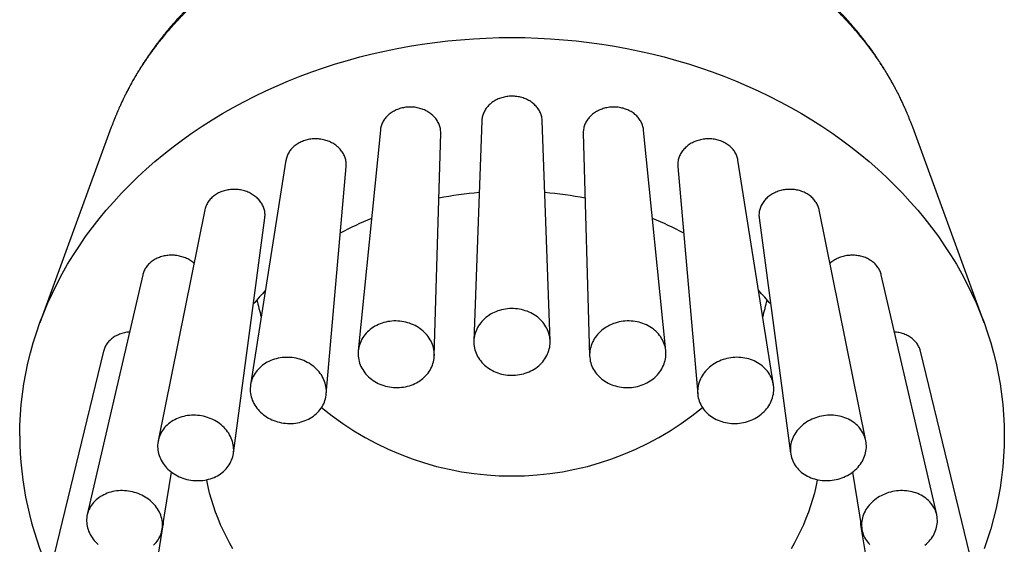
# Model space of a CAD drawing. Header units: millimetres. Extents: x 8 to 961, y 12 to 886.
# Tile 26 of 59: x 512 to 555, y 324 to 347. Entities that reach past the tile are written whole.
import ezdxf

# ---------------------------------------------------------------- set-up
doc = ezdxf.new("R2010")
doc.units = ezdxf.units.MM

msp = doc.modelspace()

# ---------------------------------------------------------------- linework, layer by layer
at = {"color": 7, "linetype": 'Continuous', "lineweight": 30}
for p, q in [((532.056, 342.33), (531.709, 332.717)), ((535.041, 332.717), (534.695, 342.33)), ((515.877, 342.046), (512.756, 333.503)), ((527.628, 341.928), (526.659, 332.285)), ((540.091, 332.285), (539.122, 341.928)), ((553.994, 333.503), (550.874, 342.046)), ((529.983, 332.07), (530.264, 341.787)), ((536.487, 341.787), (536.767, 332.07)), ((523.505, 340.605), (521.958, 330.799)), ((544.793, 330.799), (543.245, 340.605)), ((525.265, 330.394), (526.132, 340.34)), ((540.619, 340.34), (541.486, 330.394)), ((519.966, 338.448), (517.923, 328.357)), ((548.827, 328.357), (546.784, 338.448)), ((521.209, 327.806), (522.582, 338.089)), ((544.169, 338.089), (545.541, 327.806)), ((517.25, 335.607), (514.827, 325.128)), ((551.923, 325.128), (549.501, 335.607)), ((515.541, 332.275), (512.88, 321.333)), ((553.871, 321.333), (551.21, 332.275)), ((518.096, 324.482), (518.508, 326.984)), ((548.243, 326.984), (548.654, 324.482)), ((516.144, 312.486), (518.148, 324.685)), ((548.602, 324.685), (550.606, 312.486))]:
    msp.add_line(p, q, dxfattribs=at)
at = {"color": 7, "linetype": 'Continuous', "lineweight": 30, "flags": 128}
for points in [[(511.875, 328.574), (511.883, 329.03), (511.905, 329.485), (511.941, 329.939), (511.993, 330.392), (512.059, 330.845), (512.14, 331.295), (512.235, 331.744), (512.345, 332.191), (512.469, 332.635), (512.608, 333.076), (512.761, 333.514), (512.927, 333.949), (513.108, 334.38), (513.303, 334.808), (513.512, 335.231), (513.734, 335.649), (513.97, 336.062), (514.219, 336.471), (514.481, 336.874), (514.756, 337.271), (515.043, 337.662), (515.344, 338.048), (515.656, 338.426), (515.981, 338.798), (516.318, 339.163), (516.667, 339.521), (517.026, 339.871), (517.398, 340.213), (517.78, 340.547), (518.172, 340.874), (518.576, 341.191), (518.989, 341.5), (519.412, 341.801), (519.845, 342.092), (520.287, 342.374), (520.738, 342.646), (521.197, 342.909), (521.665, 343.162), (522.141, 343.405), (522.625, 343.638), (523.116, 343.86), (523.614, 344.072), (524.119, 344.274), (524.63, 344.464), (525.147, 344.644), (525.67, 344.813), (526.198, 344.97), (526.731, 345.117), (527.269, 345.252), (527.811, 345.375), (528.356, 345.488), (528.905, 345.588), (529.457, 345.677), (530.012, 345.754), (530.569, 345.819), (531.128, 345.873), (531.688, 345.914), (532.25, 345.944), (532.812, 345.962), (533.375, 345.968), (533.938, 345.962), (534.5, 345.944), (535.062, 345.914), (535.623, 345.873), (536.181, 345.819), (536.739, 345.754), (537.293, 345.677), (537.845, 345.588), (538.394, 345.488), (538.94, 345.375), (539.482, 345.252), (540.019, 345.117), (540.552, 344.97), (541.08, 344.813), (541.603, 344.644), (542.12, 344.464), (542.631, 344.274), (543.136, 344.072), (543.634, 343.86), (544.125, 343.638), (544.609, 343.405), (545.085, 343.162), (545.553, 342.909), (546.013, 342.646), (546.464, 342.374), (546.906, 342.092), (547.338, 341.801), (547.761, 341.5), (548.175, 341.191), (548.578, 340.874), (548.971, 340.547), (549.353, 340.213), (549.724, 339.871), (550.084, 339.521), (550.432, 339.163), (550.769, 338.798), (551.094, 338.426), (551.407, 338.048), (551.707, 337.662), (551.995, 337.271), (552.27, 336.874), (552.532, 336.471), (552.781, 336.062), (553.016, 335.649), (553.239, 335.231), (553.447, 334.808), (553.642, 334.38), (553.823, 333.949), (553.99, 333.514), (554.143, 333.076), (554.281, 332.635), (554.405, 332.191), (554.515, 331.744), (554.61, 331.295), (554.691, 330.845), (554.757, 330.392), (554.809, 329.939), (554.846, 329.485), (554.868, 329.03), (554.875, 328.574), (554.868, 328.119), (554.846, 327.664), (554.809, 327.21), (554.757, 326.756), (554.691, 326.304), (554.61, 325.853), (554.515, 325.404), (554.405, 324.958), (554.281, 324.514), (554.143, 324.072), (553.99, 323.634)], [(535.042, 332.671), (535.039, 332.748), (535.032, 332.825), (535.021, 332.901), (535.005, 332.977), (534.984, 333.052), (534.959, 333.125), (534.929, 333.198), (534.895, 333.269), (534.857, 333.338), (534.815, 333.406), (534.768, 333.471), (534.718, 333.534), (534.664, 333.595), (534.607, 333.653), (534.546, 333.709), (534.482, 333.761), (534.414, 333.811), (534.344, 333.857), (534.271, 333.9), (534.196, 333.94), (534.118, 333.976), (534.038, 334.009), (533.957, 334.037), (533.873, 334.062), (533.789, 334.083), (533.703, 334.1), (533.616, 334.114), (533.529, 334.123), (533.441, 334.128), (533.353, 334.129), (533.265, 334.126), (533.178, 334.119), (533.091, 334.108), (533.004, 334.092), (532.919, 334.073), (532.835, 334.05), (532.753, 334.023), (532.672, 333.993), (532.593, 333.959), (532.517, 333.921), (532.442, 333.879), (532.371, 333.835), (532.302, 333.787), (532.236, 333.735), (532.174, 333.681), (532.114, 333.625), (532.059, 333.565), (532.007, 333.503), (531.958, 333.439), (531.914, 333.372), (531.874, 333.304), (531.838, 333.234), (531.806, 333.162), (531.778, 333.089), (531.755, 333.014), (531.737, 332.939), (531.723, 332.863), (531.714, 332.787), (531.709, 332.71), (531.709, 332.633), (531.714, 332.556), (531.723, 332.48), (531.737, 332.404), (531.755, 332.328), (531.778, 332.254), (531.806, 332.181), (531.838, 332.109), (531.874, 332.039), (531.914, 331.971), (531.958, 331.904), (532.007, 331.84), (532.059, 331.778), (532.114, 331.718), (532.174, 331.661), (532.236, 331.607), (532.302, 331.556), (532.371, 331.508), (532.442, 331.463), (532.517, 331.422), (532.593, 331.384), (532.672, 331.35), (532.753, 331.319), (532.835, 331.292), (532.919, 331.269), (533.004, 331.25), (533.091, 331.235), (533.178, 331.224), (533.265, 331.217), (533.353, 331.214), (533.441, 331.215), (533.529, 331.22), (533.616, 331.229), (533.703, 331.242), (533.789, 331.259), (533.873, 331.28), (533.957, 331.305), (534.038, 331.334), (534.118, 331.367), (534.196, 331.403), (534.271, 331.442), (534.344, 331.485), (534.414, 331.532), (534.482, 331.581), (534.546, 331.634), (534.607, 331.689), (534.664, 331.748), (534.718, 331.808), (534.768, 331.872), (534.815, 331.937), (534.857, 332.004), (534.895, 332.074), (534.929, 332.145), (534.959, 332.217), (534.984, 332.291), (535.005, 332.366), (535.021, 332.441), (535.032, 332.518), (535.039, 332.594), (535.042, 332.671)], [(529.928, 332.482), (529.903, 332.556), (529.874, 332.629), (529.84, 332.7), (529.803, 332.77), (529.761, 332.838), (529.715, 332.904), (529.665, 332.968), (529.611, 333.03), (529.554, 333.089), (529.493, 333.146), (529.429, 333.199), (529.362, 333.25), (529.292, 333.298), (529.22, 333.342), (529.144, 333.383), (529.067, 333.42), (528.987, 333.454), (528.906, 333.484), (528.823, 333.511), (528.738, 333.534), (528.653, 333.552), (528.566, 333.567), (528.479, 333.578), (528.391, 333.585), (528.303, 333.587), (528.215, 333.586), (528.128, 333.58), (528.041, 333.571), (527.954, 333.557), (527.869, 333.54), (527.785, 333.519), (527.702, 333.493), (527.622, 333.464), (527.543, 333.432), (527.466, 333.395), (527.392, 333.355), (527.32, 333.312), (527.251, 333.266), (527.185, 333.216), (527.122, 333.163), (527.063, 333.108), (527.007, 333.049), (526.954, 332.988), (526.906, 332.925), (526.861, 332.86), (526.82, 332.792), (526.784, 332.723), (526.752, 332.652), (526.724, 332.579), (526.701, 332.506), (526.682, 332.431), (526.668, 332.355), (526.658, 332.279), (526.653, 332.203), (526.653, 332.126), (526.657, 332.049), (526.666, 331.973), (526.68, 331.897), (526.698, 331.821), (526.72, 331.747), (526.747, 331.673), (526.779, 331.601), (526.815, 331.53), (526.855, 331.461), (526.899, 331.394), (526.946, 331.329), (526.998, 331.266), (527.054, 331.206), (527.113, 331.148), (527.175, 331.093), (527.241, 331.041), (527.309, 330.991), (527.38, 330.945), (527.454, 330.903), (527.531, 330.863), (527.609, 330.828), (527.69, 330.796), (527.772, 330.767), (527.856, 330.743), (527.941, 330.722), (528.027, 330.705), (528.114, 330.693), (528.202, 330.684), (528.29, 330.679), (528.377, 330.679), (528.465, 330.682), (528.553, 330.689), (528.639, 330.701), (528.725, 330.716), (528.81, 330.736), (528.893, 330.759), (528.975, 330.786), (529.055, 330.817), (529.133, 330.852), (529.208, 330.89), (529.281, 330.931), (529.352, 330.976), (529.419, 331.024), (529.484, 331.076), (529.545, 331.13), (529.602, 331.187), (529.657, 331.246), (529.707, 331.308), (529.754, 331.373), (529.796, 331.439), (529.835, 331.508), (529.869, 331.578), (529.899, 331.65), (529.925, 331.723), (529.946, 331.797), (529.962, 331.872), (529.974, 331.948), (529.981, 332.024), (529.984, 332.101), (529.982, 332.178), (529.975, 332.255), (529.964, 332.331), (529.948, 332.407), (529.928, 332.482)], [(540.042, 331.784), (540.062, 331.859), (540.078, 331.935), (540.089, 332.011), (540.096, 332.088), (540.098, 332.164), (540.095, 332.241), (540.088, 332.317), (540.076, 332.393), (540.059, 332.468), (540.038, 332.543), (540.013, 332.616), (539.983, 332.688), (539.949, 332.758), (539.91, 332.826), (539.868, 332.893), (539.821, 332.957), (539.77, 333.019), (539.716, 333.079), (539.658, 333.136), (539.597, 333.19), (539.533, 333.241), (539.465, 333.289), (539.395, 333.334), (539.322, 333.376), (539.246, 333.414), (539.168, 333.449), (539.089, 333.479), (539.007, 333.507), (538.924, 333.53), (538.839, 333.549), (538.753, 333.565), (538.666, 333.576), (538.579, 333.584), (538.491, 333.587), (538.403, 333.586), (538.315, 333.582), (538.228, 333.573), (538.141, 333.56), (538.055, 333.543), (537.97, 333.523), (537.886, 333.498), (537.804, 333.47), (537.723, 333.438), (537.645, 333.402), (537.568, 333.363), (537.494, 333.32), (537.423, 333.274), (537.354, 333.225), (537.289, 333.173), (537.226, 333.118), (537.167, 333.06), (537.112, 332.999), (537.06, 332.937), (537.012, 332.871), (536.968, 332.804), (536.928, 332.735), (536.893, 332.665), (536.861, 332.592), (536.834, 332.519), (536.812, 332.444), (536.793, 332.369), (536.78, 332.293), (536.771, 332.216), (536.767, 332.14), (536.767, 332.063), (536.772, 331.986), (536.782, 331.91), (536.796, 331.835), (536.815, 331.76), (536.838, 331.686), (536.866, 331.614), (536.898, 331.543), (536.934, 331.473), (536.975, 331.406), (537.019, 331.34), (537.068, 331.277), (537.12, 331.216), (537.176, 331.158), (537.236, 331.102), (537.299, 331.05), (537.365, 331), (537.434, 330.953), (537.505, 330.91), (537.58, 330.87), (537.656, 330.834), (537.735, 330.801), (537.816, 330.772), (537.899, 330.747), (537.983, 330.725), (538.068, 330.708), (538.154, 330.695), (538.241, 330.685), (538.329, 330.68), (538.417, 330.678), (538.505, 330.681), (538.593, 330.688), (538.68, 330.698), (538.766, 330.713), (538.852, 330.732), (538.937, 330.755), (539.02, 330.781), (539.101, 330.811), (539.181, 330.845), (539.258, 330.883), (539.333, 330.924), (539.406, 330.968), (539.476, 331.016), (539.543, 331.066), (539.607, 331.12), (539.668, 331.176), (539.725, 331.236), (539.778, 331.297), (539.828, 331.361), (539.874, 331.427), (539.916, 331.496), (539.954, 331.565), (539.988, 331.637), (540.017, 331.71), (540.042, 331.784)], [(525.049, 331.228), (525.004, 331.294), (524.954, 331.359), (524.901, 331.421), (524.844, 331.481), (524.783, 331.538), (524.72, 331.592), (524.653, 331.644), (524.583, 331.693), (524.511, 331.738), (524.436, 331.78), (524.359, 331.819), (524.279, 331.854), (524.198, 331.885), (524.115, 331.913), (524.031, 331.937), (523.946, 331.957), (523.859, 331.973), (523.772, 331.986), (523.685, 331.994), (523.597, 331.998), (523.509, 331.998), (523.421, 331.995), (523.334, 331.987), (523.248, 331.975), (523.163, 331.959), (523.079, 331.94), (522.996, 331.916), (522.916, 331.889), (522.837, 331.858), (522.76, 331.823), (522.686, 331.785), (522.614, 331.743), (522.545, 331.698), (522.479, 331.65), (522.416, 331.599), (522.356, 331.545), (522.3, 331.488), (522.247, 331.428), (522.198, 331.366), (522.154, 331.302), (522.113, 331.236), (522.076, 331.168), (522.044, 331.098), (522.016, 331.026), (521.992, 330.953), (521.973, 330.88), (521.959, 330.805), (521.949, 330.729), (521.944, 330.653), (521.943, 330.577), (521.947, 330.501), (521.955, 330.425), (521.969, 330.349), (521.986, 330.274), (522.009, 330.199), (522.035, 330.126), (522.066, 330.054), (522.102, 329.983), (522.141, 329.913), (522.185, 329.846), (522.233, 329.78), (522.284, 329.717), (522.339, 329.656), (522.398, 329.598), (522.46, 329.542), (522.525, 329.489), (522.593, 329.439), (522.665, 329.392), (522.738, 329.348), (522.814, 329.308), (522.893, 329.271), (522.973, 329.237), (523.055, 329.208), (523.139, 329.182), (523.223, 329.16), (523.309, 329.142), (523.396, 329.127), (523.484, 329.117), (523.571, 329.111), (523.659, 329.108), (523.747, 329.11), (523.834, 329.116), (523.921, 329.126), (524.007, 329.14), (524.091, 329.157), (524.174, 329.179), (524.256, 329.204), (524.336, 329.234), (524.414, 329.267), (524.49, 329.303), (524.563, 329.343), (524.633, 329.386), (524.701, 329.433), (524.765, 329.483), (524.827, 329.535), (524.885, 329.591), (524.939, 329.649), (524.99, 329.71), (525.037, 329.773), (525.079, 329.838), (525.118, 329.905), (525.153, 329.975), (525.183, 330.045), (525.208, 330.117), (525.23, 330.191), (525.247, 330.265), (525.259, 330.34), (525.266, 330.416), (525.269, 330.492), (525.268, 330.568), (525.262, 330.644), (525.251, 330.72), (525.235, 330.796), (525.215, 330.871), (525.191, 330.945), (525.162, 331.018), (525.128, 331.089), (525.091, 331.159), (525.049, 331.228)], [(544.588, 329.88), (544.629, 329.948), (544.667, 330.018), (544.7, 330.09), (544.729, 330.162), (544.753, 330.236), (544.773, 330.311), (544.789, 330.387), (544.8, 330.463), (544.806, 330.539), (544.808, 330.615), (544.805, 330.691), (544.797, 330.767), (544.785, 330.842), (544.768, 330.917), (544.747, 330.99), (544.721, 331.062), (544.691, 331.133), (544.656, 331.202), (544.618, 331.269), (544.575, 331.334), (544.528, 331.397), (544.477, 331.458), (544.423, 331.516), (544.365, 331.572), (544.304, 331.625), (544.239, 331.674), (544.172, 331.721), (544.101, 331.764), (544.028, 331.804), (543.952, 331.841), (543.874, 331.874), (543.795, 331.903), (543.713, 331.928), (543.63, 331.95), (543.545, 331.968), (543.459, 331.981), (543.372, 331.991), (543.285, 331.997), (543.198, 331.999), (543.11, 331.997), (543.022, 331.99), (542.935, 331.98), (542.848, 331.966), (542.762, 331.948), (542.677, 331.926), (542.593, 331.9), (542.511, 331.87), (542.431, 331.837), (542.353, 331.8), (542.277, 331.759), (542.203, 331.716), (542.132, 331.669), (542.064, 331.619), (541.998, 331.566), (541.936, 331.51), (541.878, 331.451), (541.822, 331.39), (541.771, 331.327), (541.723, 331.261), (541.68, 331.194), (541.64, 331.125), (541.605, 331.054), (541.574, 330.981), (541.547, 330.908), (541.525, 330.834), (541.507, 330.758), (541.494, 330.683), (541.485, 330.606), (541.481, 330.53), (541.482, 330.454), (541.487, 330.378), (541.497, 330.302), (541.512, 330.228), (541.531, 330.154), (541.554, 330.081), (541.582, 330.01), (541.615, 329.94), (541.651, 329.872), (541.692, 329.805), (541.737, 329.741), (541.786, 329.679), (541.838, 329.62), (541.894, 329.563), (541.954, 329.509), (542.017, 329.457), (542.083, 329.409), (542.152, 329.364), (542.224, 329.323), (542.298, 329.284), (542.375, 329.25), (542.454, 329.219), (542.535, 329.191), (542.617, 329.168), (542.701, 329.148), (542.787, 329.132), (542.873, 329.12), (542.96, 329.113), (543.047, 329.109), (543.135, 329.109), (543.223, 329.113), (543.31, 329.122), (543.398, 329.134), (543.484, 329.15), (543.569, 329.17), (543.654, 329.194), (543.737, 329.222), (543.818, 329.254), (543.897, 329.289), (543.974, 329.327), (544.049, 329.369), (544.122, 329.415), (544.191, 329.463), (544.258, 329.515), (544.322, 329.569), (544.382, 329.627), (544.439, 329.686), (544.492, 329.749), (544.542, 329.813), (544.588, 329.88)], [(520.738, 328.995), (520.675, 329.05), (520.608, 329.102), (520.539, 329.151), (520.467, 329.197), (520.392, 329.24), (520.315, 329.28), (520.236, 329.316), (520.155, 329.348), (520.072, 329.377), (519.988, 329.402), (519.903, 329.423), (519.817, 329.441), (519.73, 329.454), (519.642, 329.464), (519.555, 329.47), (519.467, 329.472), (519.38, 329.469), (519.293, 329.463), (519.207, 329.453), (519.122, 329.439), (519.038, 329.421), (518.955, 329.399), (518.875, 329.373), (518.796, 329.344), (518.719, 329.311), (518.645, 329.274), (518.573, 329.234), (518.504, 329.191), (518.437, 329.144), (518.374, 329.095), (518.315, 329.042), (518.258, 328.987), (518.206, 328.929), (518.157, 328.868), (518.112, 328.806), (518.071, 328.741), (518.034, 328.674), (518.002, 328.606), (517.974, 328.535), (517.95, 328.464), (517.931, 328.391), (517.916, 328.318), (517.906, 328.243), (517.9, 328.168), (517.899, 328.093), (517.903, 328.017), (517.911, 327.942), (517.924, 327.867), (517.942, 327.792), (517.964, 327.718), (517.99, 327.645), (518.021, 327.573), (518.056, 327.502), (518.095, 327.433), (518.139, 327.366), (518.186, 327.3), (518.237, 327.237), (518.292, 327.176), (518.351, 327.117), (518.412, 327.06), (518.477, 327.007), (518.545, 326.956), (518.616, 326.909), (518.689, 326.864), (518.765, 326.823), (518.843, 326.785), (518.923, 326.751), (519.005, 326.72), (519.089, 326.693), (519.173, 326.67), (519.259, 326.651), (519.346, 326.635), (519.433, 326.624), (519.52, 326.616), (519.608, 326.612), (519.696, 326.612), (519.783, 326.617), (519.869, 326.625), (519.955, 326.637), (520.039, 326.653), (520.123, 326.673), (520.204, 326.697), (520.284, 326.725), (520.362, 326.756), (520.438, 326.791), (520.511, 326.829), (520.581, 326.871), (520.649, 326.915), (520.713, 326.964), (520.775, 327.015), (520.833, 327.069), (520.887, 327.125), (520.938, 327.184), (520.985, 327.246), (521.028, 327.31), (521.067, 327.376), (521.101, 327.443), (521.132, 327.513), (521.158, 327.584), (521.179, 327.656), (521.196, 327.729), (521.209, 327.803), (521.217, 327.878), (521.22, 327.953), (521.218, 328.028), (521.212, 328.104), (521.202, 328.179), (521.186, 328.254), (521.167, 328.328), (521.142, 328.402), (521.114, 328.474), (521.081, 328.546), (521.044, 328.616), (521.002, 328.684), (520.957, 328.75), (520.908, 328.815), (520.855, 328.877), (520.798, 328.937), (520.738, 328.995)], [(548.369, 327.088), (548.429, 327.146), (548.486, 327.206), (548.539, 327.268), (548.588, 327.333), (548.634, 327.399), (548.675, 327.468), (548.712, 327.538), (548.745, 327.609), (548.774, 327.681), (548.798, 327.755), (548.818, 327.829), (548.833, 327.904), (548.844, 327.98), (548.85, 328.055), (548.851, 328.13), (548.848, 328.206), (548.84, 328.28), (548.828, 328.354), (548.811, 328.428), (548.789, 328.5), (548.763, 328.571), (548.733, 328.64), (548.698, 328.708), (548.659, 328.774), (548.616, 328.837), (548.569, 328.899), (548.519, 328.958), (548.464, 329.015), (548.406, 329.069), (548.345, 329.12), (548.28, 329.168), (548.213, 329.213), (548.142, 329.254), (548.069, 329.293), (547.993, 329.328), (547.916, 329.359), (547.836, 329.386), (547.754, 329.41), (547.671, 329.43), (547.586, 329.446), (547.501, 329.458), (547.414, 329.467), (547.327, 329.471), (547.239, 329.471), (547.152, 329.467), (547.064, 329.46), (546.977, 329.448), (546.89, 329.433), (546.805, 329.413), (546.72, 329.39), (546.637, 329.363), (546.555, 329.332), (546.475, 329.298), (546.397, 329.26), (546.321, 329.219), (546.247, 329.175), (546.177, 329.127), (546.109, 329.076), (546.044, 329.023), (545.982, 328.967), (545.924, 328.908), (545.869, 328.846), (545.818, 328.783), (545.77, 328.717), (545.727, 328.65), (545.688, 328.581), (545.652, 328.51), (545.622, 328.438), (545.595, 328.365), (545.573, 328.291), (545.556, 328.217), (545.543, 328.141), (545.534, 328.066), (545.531, 327.991), (545.532, 327.915), (545.537, 327.84), (545.547, 327.766), (545.562, 327.692), (545.581, 327.619), (545.605, 327.548), (545.633, 327.478), (545.666, 327.409), (545.702, 327.342), (545.743, 327.278), (545.788, 327.215), (545.837, 327.154), (545.89, 327.097), (545.946, 327.041), (546.006, 326.989), (546.069, 326.939), (546.135, 326.893), (546.204, 326.849), (546.276, 326.809), (546.35, 326.773), (546.427, 326.74), (546.506, 326.71), (546.587, 326.685), (546.669, 326.663), (546.753, 326.645), (546.838, 326.631), (546.924, 326.62), (547.011, 326.614), (547.098, 326.612), (547.186, 326.613), (547.274, 326.619), (547.361, 326.629), (547.448, 326.642), (547.534, 326.66), (547.62, 326.681), (547.704, 326.706), (547.786, 326.735), (547.867, 326.768), (547.946, 326.804), (548.023, 326.843), (548.098, 326.886), (548.17, 326.932), (548.239, 326.981), (548.306, 327.033), (548.369, 327.088)], [(521.19, 323.634), (521.042, 323.894), (520.903, 324.157), (520.772, 324.422), (520.65, 324.69), (520.536, 324.961), (520.431, 325.234), (520.335, 325.509), (520.248, 325.786), (520.17, 326.065), (520.101, 326.346), (520.041, 326.628), (520.037, 326.653)], [(546.714, 326.653), (546.709, 326.628), (546.649, 326.346), (546.58, 326.065), (546.502, 325.786), (546.415, 325.509), (546.319, 325.234), (546.214, 324.961), (546.101, 324.69), (545.979, 324.422), (545.848, 324.157), (545.708, 323.894), (545.56, 323.634)], [(517.288, 325.936), (517.211, 325.976), (517.132, 326.012), (517.051, 326.045), (516.969, 326.075), (516.885, 326.101), (516.8, 326.123), (516.714, 326.142), (516.627, 326.156), (516.54, 326.167), (516.453, 326.174), (516.365, 326.177), (516.278, 326.176), (516.191, 326.171), (516.105, 326.162), (516.02, 326.149), (515.936, 326.133), (515.854, 326.112), (515.773, 326.088), (515.695, 326.061), (515.618, 326.029), (515.544, 325.994), (515.472, 325.956), (515.403, 325.914), (515.337, 325.869), (515.274, 325.822), (515.214, 325.771), (515.158, 325.717), (515.105, 325.661), (515.056, 325.602), (515.011, 325.541), (514.97, 325.478), (514.933, 325.412), (514.901, 325.345), (514.872, 325.277), (514.849, 325.207), (514.829, 325.136), (514.814, 325.063), (514.804, 324.99), (514.798, 324.916), (514.797, 324.842), (514.801, 324.768), (514.809, 324.694), (514.822, 324.619), (514.839, 324.546), (514.861, 324.473), (514.887, 324.4), (514.918, 324.329), (514.953, 324.259), (514.992, 324.19), (515.035, 324.123), (515.082, 324.058), (515.133, 323.995), (515.188, 323.934), (515.246, 323.875), (515.307, 323.819)], [(551.411, 323.792), (551.474, 323.847), (551.534, 323.904), (551.59, 323.964), (551.643, 324.026), (551.692, 324.09), (551.737, 324.157), (551.779, 324.224), (551.816, 324.294), (551.848, 324.364), (551.877, 324.436), (551.901, 324.509), (551.92, 324.582), (551.935, 324.656), (551.946, 324.731), (551.952, 324.805), (551.953, 324.879), (551.95, 324.953), (551.942, 325.027), (551.929, 325.099), (551.912, 325.171), (551.89, 325.242), (551.864, 325.311), (551.834, 325.379), (551.799, 325.445), (551.76, 325.51), (551.717, 325.572), (551.67, 325.632), (551.62, 325.689), (551.565, 325.744), (551.507, 325.796), (551.446, 325.846), (551.381, 325.892), (551.313, 325.936), (551.243, 325.975), (551.17, 326.012), (551.094, 326.045), (551.017, 326.075), (550.937, 326.101), (550.855, 326.123), (550.772, 326.142), (550.688, 326.156), (550.602, 326.167), (550.516, 326.174), (550.429, 326.177), (550.342, 326.176), (550.254, 326.171), (550.167, 326.162), (550.08, 326.149), (549.993, 326.133), (549.908, 326.112), (549.823, 326.088), (549.74, 326.061), (549.658, 326.029), (549.579, 325.994), (549.501, 325.956), (549.425, 325.914), (549.352, 325.87), (549.281, 325.822), (549.214, 325.771), (549.149, 325.717), (549.087, 325.661), (549.029, 325.602), (548.975, 325.541), (548.924, 325.478), (548.876, 325.413), (548.833, 325.346), (548.794, 325.277), (548.759, 325.207), (548.729, 325.136), (548.702, 325.063), (548.681, 324.99), (548.663, 324.917), (548.651, 324.842), (548.642, 324.768), (548.639, 324.694), (548.64, 324.62), (548.646, 324.546), (548.656, 324.473), (548.671, 324.4), (548.69, 324.329), (548.714, 324.259), (548.742, 324.19), (548.775, 324.123), (548.812, 324.058), (548.852, 323.995), (548.897, 323.934), (548.946, 323.875), (548.999, 323.819)], [(517.724, 323.792), (517.778, 323.847), (517.829, 323.904), (517.876, 323.964), (517.919, 324.026), (517.958, 324.091), (517.993, 324.157), (518.023, 324.225), (518.049, 324.294), (518.071, 324.365), (518.088, 324.436), (518.1, 324.509), (518.108, 324.583), (518.112, 324.657), (518.11, 324.731), (518.105, 324.805), (518.094, 324.879), (518.079, 324.953), (518.059, 325.027), (518.035, 325.1), (518.007, 325.171), (517.974, 325.242), (517.937, 325.311), (517.896, 325.379), (517.851, 325.445), (517.802, 325.51), (517.749, 325.572), (517.693, 325.632), (517.633, 325.689), (517.57, 325.744), (517.503, 325.797), (517.434, 325.846), (517.362, 325.892), (517.288, 325.936)]]:
    msp.add_lwpolyline(points, dxfattribs=at)
at = {"color": 7, "linetype": 'Continuous', "lineweight": 30}
for centre, radius, start, end in [((533.351, 322.843), 16.414, 94.9203, 101.1312), ((533.4, 322.843), 16.414, 78.8688, 85.0797), ((532.771, 324.644), 14.516, 112.3991, 118.3561), ((533.988, 324.663), 14.495, 61.6396, 67.6053), ((530.83, 327.234), 11.258, 136.9053, 141.0234), ((535.92, 327.234), 11.258, 38.9766, 43.0947), ((529.719, 336.018), 7.632, 191.4079, 197.1526), ((537.032, 336.018), 7.632, 342.8474, 348.5921), ((533.375, 339.877), 13.06, 230.4504, 309.5496), ((526.363, 328.616), 14.488, 180.164, 204.562)]:
    msp.add_arc(centre, radius, start, end, dxfattribs=at)
for points, knots in [([(550.874, 342.046), (550.855, 342.096), (550.82, 342.192), (550.766, 342.33), (550.722, 342.441), (550.687, 342.527), (550.661, 342.59), (550.638, 342.646), (550.618, 342.694), (550.601, 342.734), (550.587, 342.765), (550.575, 342.793), (550.563, 342.822), (550.548, 342.856), (550.53, 342.896), (550.507, 342.949), (550.477, 343.015), (550.441, 343.094), (550.402, 343.178), (550.359, 343.267), (550.321, 343.347), (550.289, 343.411), (550.267, 343.456), (550.249, 343.49), (550.234, 343.521), (550.219, 343.551), (550.199, 343.591), (550.173, 343.641), (550.141, 343.701), (550.107, 343.766), (550.072, 343.833), (550.035, 343.9), (549.997, 343.971), (549.955, 344.046), (549.911, 344.124), (549.867, 344.201), (549.825, 344.273), (549.786, 344.339), (549.751, 344.398), (549.718, 344.453), (549.686, 344.506), (549.652, 344.561), (549.615, 344.621), (549.579, 344.679), (549.544, 344.733), (549.512, 344.785), (549.477, 344.839), (549.44, 344.896), (549.401, 344.955), (549.363, 345.012), (549.326, 345.066), (549.295, 345.113), (549.268, 345.152), (549.247, 345.183), (549.227, 345.212), (549.203, 345.247), (549.173, 345.289), (549.137, 345.34), (549.097, 345.396), (549.054, 345.456), (548.967, 345.576), (548.877, 345.696), (548.787, 345.815), (548.744, 345.87), (548.705, 345.92), (548.672, 345.962), (548.647, 345.993), (548.628, 346.018), (548.609, 346.042), (548.584, 346.072), (548.553, 346.111), (548.516, 346.157), (548.453, 346.234), (548.369, 346.334), (548.269, 346.452), (548.178, 346.557), (548.099, 346.647), (548.03, 346.724), (547.97, 346.789), (547.917, 346.848), (547.869, 346.899), (547.83, 346.941), (547.798, 346.975), (547.769, 347.006), (547.737, 347.04), (547.696, 347.083), (547.635, 347.147), (547.552, 347.232), (547.447, 347.338), (547.333, 347.45), (547.215, 347.565), (547.111, 347.663), (547.025, 347.744), (546.956, 347.807), (546.888, 347.87), (546.821, 347.93), (546.763, 347.982), (546.715, 348.024), (546.678, 348.057), (546.645, 348.086), (546.616, 348.111), (546.584, 348.139), (546.542, 348.175), (546.49, 348.22), (546.428, 348.272), (546.36, 348.329), (546.288, 348.389), (546.214, 348.45), (546.135, 348.514), (546.052, 348.581), (545.963, 348.651), (545.871, 348.722), (545.778, 348.794), (545.686, 348.864), (545.599, 348.929), (545.522, 348.986), (545.456, 349.034), (545.403, 349.072), (545.36, 349.103), (545.324, 349.129), (545.292, 349.151), (545.261, 349.174), (545.227, 349.197), (545.18, 349.23), (545.116, 349.275), (545.029, 349.335), (544.93, 349.402), (544.816, 349.478), (544.689, 349.562), (544.548, 349.653), (544.328, 349.792), (544.033, 349.971), (543.667, 350.182), (543.302, 350.382), (542.938, 350.571), (542.602, 350.737), (542.295, 350.881), (542.019, 351.006), (541.75, 351.122), (541.489, 351.231), (541.286, 351.312), (541.137, 351.37), (541.04, 351.407), (540.945, 351.443), (540.852, 351.478), (540.765, 351.51), (540.686, 351.539), (540.616, 351.563), (540.557, 351.584), (540.508, 351.602), (540.466, 351.616), (540.426, 351.63), (540.368, 351.65), (540.287, 351.677), (540.178, 351.714), (540.054, 351.754), (539.916, 351.799), (539.749, 351.85), (539.554, 351.909), (539.329, 351.975), (539.09, 352.041), (538.837, 352.108), (538.57, 352.175), (538.295, 352.24), (538.012, 352.303), (537.722, 352.364), (537.418, 352.423), (537.102, 352.48), (536.773, 352.533), (536.431, 352.584), (536.076, 352.631), (535.711, 352.672), (535.339, 352.709), (534.928, 352.742), (534.48, 352.769), (533.996, 352.788), (533.501, 352.796), (532.995, 352.793), (532.48, 352.779), (531.969, 352.752), (531.462, 352.714), (530.961, 352.665), (530.465, 352.605), (529.974, 352.534), (529.556, 352.464), (529.208, 352.399), (528.929, 352.343), (528.652, 352.284), (528.377, 352.222), (528.106, 352.157), (527.862, 352.094), (527.649, 352.038), (527.468, 351.988), (527.302, 351.94), (527.149, 351.895), (527.01, 351.853), (526.881, 351.813), (526.763, 351.776), (526.657, 351.741), (526.567, 351.712), (526.492, 351.687), (526.435, 351.668), (526.396, 351.654), (526.37, 351.646), (526.352, 351.639), (526.335, 351.634), (526.312, 351.626), (526.277, 351.614), (526.217, 351.593), (526.131, 351.562), (526.02, 351.522), (525.897, 351.478), (525.764, 351.428), (525.62, 351.373), (525.466, 351.313), (525.303, 351.247), (525.132, 351.177), (524.913, 351.085), (524.654, 350.971), (524.359, 350.836), (524.076, 350.701), (523.805, 350.567), (523.548, 350.434), (523.301, 350.301), (523.059, 350.167), (522.816, 350.028), (522.568, 349.881), (522.316, 349.725), (522.113, 349.596), (521.96, 349.496), (521.862, 349.43), (521.77, 349.368), (521.69, 349.313), (521.621, 349.266), (521.565, 349.227), (521.52, 349.195), (521.489, 349.173), (521.467, 349.158), (521.448, 349.144), (521.422, 349.126), (521.387, 349.101), (521.342, 349.068), (521.287, 349.028), (521.223, 348.981), (521.155, 348.931), (521.088, 348.881), (521.022, 348.831), (520.929, 348.761), (520.812, 348.67), (520.678, 348.564), (520.553, 348.463), (520.434, 348.366), (520.317, 348.268), (520.223, 348.188), (520.156, 348.13), (520.117, 348.096), (520.088, 348.071), (520.065, 348.05), (520.042, 348.031), (520.013, 348.005), (519.976, 347.972), (519.928, 347.929), (519.873, 347.879), (519.791, 347.804), (519.685, 347.706), (519.558, 347.586), (519.43, 347.463), (519.326, 347.36), (519.246, 347.28), (519.19, 347.223), (519.139, 347.171), (519.095, 347.125), (519.062, 347.091), (519.038, 347.066), (519.021, 347.048), (519.004, 347.031), (518.985, 347.011), (518.957, 346.981), (518.918, 346.939), (518.866, 346.884), (518.807, 346.82), (518.745, 346.75), (518.681, 346.68), (518.617, 346.607), (518.552, 346.533), (518.485, 346.456), (518.422, 346.382), (518.361, 346.31), (518.305, 346.242), (518.255, 346.182), (518.213, 346.13), (518.177, 346.086), (518.143, 346.043), (518.105, 345.996), (518.047, 345.922), (517.971, 345.825), (517.879, 345.704), (517.788, 345.582), (517.698, 345.459), (517.621, 345.352), (517.559, 345.264), (517.514, 345.198), (517.475, 345.142), (517.441, 345.091), (517.405, 345.038), (517.364, 344.977), (517.318, 344.908), (517.265, 344.826), (517.205, 344.732), (517.139, 344.628), (517.084, 344.539), (517.043, 344.472), (517.019, 344.431), (517.001, 344.401), (516.987, 344.378), (516.971, 344.351), (516.948, 344.312), (516.916, 344.257), (516.877, 344.19), (516.832, 344.111), (516.782, 344.023), (516.728, 343.924), (516.677, 343.83), (516.63, 343.741), (516.587, 343.659), (516.545, 343.578), (516.507, 343.502), (516.472, 343.432), (516.439, 343.366), (516.408, 343.301), (516.364, 343.209), (516.307, 343.088), (516.252, 342.968), (516.212, 342.878), (516.188, 342.823), (516.167, 342.775), (516.151, 342.739), (516.139, 342.71), (516.128, 342.684), (516.114, 342.65), (516.096, 342.606), (516.073, 342.552), (516.045, 342.483), (516.01, 342.397), (515.969, 342.293), (515.924, 342.174), (515.893, 342.09), (515.877, 342.046)], [0, 0, 0, 0, 0.003846, 0.007442, 0.010789, 0.012646, 0.014402, 0.015941, 0.017244, 0.018329, 0.019167, 0.019821, 0.02059, 0.021514, 0.022594, 0.023828, 0.025789, 0.027915, 0.030196, 0.03263, 0.035206, 0.036715, 0.037933, 0.038862, 0.039582, 0.040417, 0.041399, 0.042862, 0.044562, 0.046415, 0.048276, 0.050141, 0.05201, 0.054219, 0.056433, 0.058634, 0.060675, 0.062563, 0.064254, 0.065747, 0.067211, 0.0688, 0.070515, 0.072362, 0.073773, 0.075263, 0.076832, 0.078481, 0.08021, 0.081979, 0.083543, 0.084978, 0.086112, 0.086946, 0.087721, 0.088739, 0.090002, 0.091509, 0.093249, 0.095051, 0.096863, 0.104059, 0.105911, 0.10765, 0.109161, 0.110445, 0.111502, 0.112072, 0.112754, 0.113695, 0.114895, 0.116353, 0.117975, 0.122072, 0.125782, 0.129105, 0.132042, 0.134412, 0.136517, 0.138405, 0.140076, 0.141531, 0.142521, 0.143417, 0.144528, 0.145922, 0.147591, 0.15087, 0.154417, 0.158233, 0.162202, 0.166156, 0.168363, 0.170565, 0.172762, 0.174941, 0.176908, 0.178257, 0.179436, 0.180442, 0.181278, 0.182139, 0.183484, 0.185107, 0.187007, 0.18914, 0.191334, 0.19357, 0.19585, 0.198439, 0.201081, 0.203776, 0.206525, 0.209302, 0.21184, 0.21407, 0.215991, 0.217453, 0.218667, 0.219632, 0.220497, 0.221394, 0.222323, 0.223316, 0.22537, 0.227784, 0.230558, 0.233691, 0.237185, 0.241037, 0.245248, 0.255045, 0.264656, 0.27408, 0.283318, 0.29237, 0.299352, 0.306152, 0.312691, 0.318968, 0.324984, 0.327318, 0.329609, 0.331859, 0.334068, 0.33618, 0.33804, 0.339635, 0.341086, 0.342218, 0.343076, 0.343986, 0.345016, 0.347155, 0.349677, 0.352581, 0.355822, 0.359235, 0.364093, 0.36924, 0.374675, 0.380398, 0.38641, 0.39271, 0.398914, 0.405374, 0.41209, 0.419063, 0.426292, 0.433777, 0.441518, 0.449515, 0.457623, 0.465693, 0.476202, 0.486647, 0.497026, 0.508211, 0.51932, 0.530352, 0.541308, 0.552189, 0.562994, 0.573723, 0.584376, 0.590591, 0.59678, 0.602944, 0.609081, 0.615192, 0.621191, 0.62559, 0.629689, 0.633488, 0.636986, 0.640183, 0.64308, 0.645892, 0.648348, 0.650447, 0.65219, 0.653577, 0.654368, 0.654967, 0.655375, 0.655635, 0.656169, 0.656984, 0.658076, 0.660406, 0.663012, 0.665894, 0.669052, 0.672487, 0.676129, 0.680037, 0.684207, 0.688424, 0.695913, 0.703173, 0.710205, 0.717007, 0.723581, 0.729815, 0.736008, 0.742368, 0.748895, 0.755698, 0.762674, 0.765462, 0.768265, 0.77084, 0.773087, 0.775006, 0.776597, 0.777859, 0.778793, 0.779213, 0.779691, 0.780427, 0.781421, 0.782673, 0.784282, 0.786179, 0.788166, 0.790119, 0.792037, 0.793922, 0.798227, 0.80234, 0.805906, 0.809481, 0.813068, 0.816655, 0.818141, 0.81934, 0.82025, 0.820878, 0.821522, 0.822358, 0.823588, 0.825084, 0.826845, 0.828872, 0.832922, 0.837056, 0.841254, 0.845516, 0.847446, 0.849388, 0.851183, 0.852678, 0.853872, 0.8546, 0.855141, 0.855655, 0.856316, 0.857124, 0.858599, 0.8604, 0.862526, 0.864837, 0.8671, 0.869313, 0.871804, 0.874228, 0.876584, 0.878872, 0.881032, 0.882939, 0.8845, 0.885832, 0.887038, 0.88849, 0.890222, 0.893802, 0.897467, 0.901184, 0.904888, 0.90854, 0.910781, 0.912752, 0.914374, 0.915719, 0.917243, 0.919025, 0.921067, 0.923339, 0.926177, 0.929191, 0.932381, 0.93382, 0.934975, 0.935843, 0.936423, 0.936907, 0.93815, 0.93972, 0.941616, 0.943839, 0.946358, 0.949106, 0.95208, 0.954256, 0.95654, 0.958878, 0.960989, 0.962847, 0.964631, 0.966396, 0.968145, 0.972086, 0.976232, 0.977905, 0.979416, 0.980711, 0.98179, 0.982389, 0.983027, 0.983932, 0.985106, 0.986551, 0.988267, 0.990636, 0.993381, 0.996502, 1, 1, 1, 1]), ([(534.694, 342.33), (534.693, 342.355), (534.69, 342.412), (534.674, 342.5), (534.649, 342.591), (534.615, 342.68), (534.572, 342.766), (534.521, 342.85), (534.461, 342.929), (534.393, 343.004), (534.319, 343.073), (534.237, 343.138), (534.149, 343.196), (534.056, 343.247), (533.958, 343.291), (533.856, 343.329), (533.75, 343.36), (533.642, 343.382), (533.533, 343.397), (533.421, 343.405), (533.31, 343.404), (533.199, 343.395), (533.091, 343.379), (532.982, 343.355), (532.878, 343.324), (532.777, 343.285), (532.68, 343.24), (532.588, 343.187), (532.501, 343.129), (532.421, 343.064), (532.348, 342.995), (532.282, 342.919), (532.223, 342.84), (532.173, 342.757), (532.131, 342.671), (532.098, 342.581), (532.074, 342.489), (532.06, 342.405), (532.058, 342.352), (532.057, 342.33)], [0, 0, 0, 0, 0.02237, 0.049924, 0.07788, 0.104871, 0.13205, 0.15982, 0.187796, 0.214757, 0.242103, 0.269646, 0.297593, 0.324488, 0.351768, 0.379244, 0.407123, 0.433947, 0.461154, 0.488557, 0.51636, 0.543142, 0.570305, 0.597663, 0.625419, 0.652208, 0.679378, 0.706742, 0.734503, 0.761345, 0.788568, 0.815985, 0.843799, 0.870714, 0.898011, 0.925503, 0.953394, 0.980367, 1, 1, 1, 1]), ([(530.263, 341.787), (530.263, 341.793), (530.266, 341.831), (530.261, 341.9), (530.248, 341.993), (530.226, 342.084), (530.194, 342.175), (530.153, 342.262), (530.104, 342.346), (530.046, 342.427), (529.981, 342.503), (529.907, 342.575), (529.828, 342.641), (529.742, 342.701), (529.65, 342.755), (529.552, 342.803), (529.452, 342.843), (529.347, 342.876), (529.239, 342.902), (529.129, 342.92), (529.018, 342.929), (528.908, 342.932), (528.796, 342.926), (528.685, 342.912), (528.578, 342.891), (528.473, 342.863), (528.37, 342.827), (528.272, 342.783), (528.179, 342.734), (528.091, 342.678), (528.009, 342.615), (527.934, 342.547), (527.866, 342.474), (527.806, 342.397), (527.753, 342.315), (527.709, 342.229), (527.674, 342.142), (527.648, 342.052), (527.633, 341.98), (527.63, 341.938), (527.63, 341.928)], [0, 0, 0, 0, 0.005715, 0.033484, 0.060532, 0.08758, 0.115412, 0.143244, 0.170323, 0.197402, 0.225269, 0.253135, 0.2802, 0.307265, 0.335119, 0.362973, 0.389981, 0.416989, 0.444786, 0.472583, 0.499518, 0.526452, 0.554173, 0.581893, 0.608772, 0.635651, 0.663311, 0.690972, 0.71784, 0.744709, 0.772356, 0.800002, 0.82691, 0.853818, 0.881504, 0.909189, 0.936167, 0.963145, 0.990903, 1, 1, 1, 1]), ([(539.121, 341.928), (539.12, 341.936), (539.118, 341.974), (539.104, 342.043), (539.079, 342.134), (539.044, 342.223), (539.001, 342.309), (538.949, 342.391), (538.889, 342.469), (538.821, 342.543), (538.745, 342.612), (538.664, 342.674), (538.576, 342.731), (538.482, 342.782), (538.384, 342.825), (538.282, 342.861), (538.177, 342.89), (538.069, 342.912), (537.958, 342.926), (537.848, 342.932), (537.738, 342.93), (537.626, 342.92), (537.517, 342.903), (537.41, 342.878), (537.306, 342.845), (537.204, 342.806), (537.107, 342.759), (537.016, 342.706), (536.93, 342.647), (536.849, 342.581), (536.776, 342.51), (536.71, 342.434), (536.652, 342.355), (536.602, 342.27), (536.56, 342.183), (536.527, 342.093), (536.504, 342.002), (536.49, 341.909), (536.485, 341.836), (536.487, 341.796), (536.488, 341.787)], [0, 0, 0, 0, 0.00696, 0.034035, 0.061111, 0.088976, 0.11684, 0.143873, 0.170906, 0.198728, 0.22655, 0.253512, 0.280473, 0.308222, 0.335971, 0.362866, 0.389761, 0.41744, 0.445118, 0.471985, 0.498851, 0.526496, 0.554142, 0.58103, 0.607918, 0.635584, 0.66325, 0.6902, 0.71715, 0.74488, 0.772609, 0.799632, 0.826654, 0.854459, 0.882264, 0.909336, 0.936408, 0.964266, 0.992124, 1, 1, 1, 1]), ([(526.132, 340.34), (526.134, 340.371), (526.137, 340.433), (526.131, 340.527), (526.115, 340.619), (526.091, 340.709), (526.057, 340.799), (526.014, 340.886), (525.963, 340.97), (525.904, 341.049), (525.837, 341.125), (525.762, 341.196), (525.681, 341.261), (525.594, 341.32), (525.5, 341.374), (525.402, 341.42), (525.3, 341.46), (525.195, 341.492), (525.086, 341.517), (524.976, 341.534), (524.865, 341.543), (524.754, 341.544), (524.642, 341.537), (524.532, 341.523), (524.424, 341.501), (524.32, 341.471), (524.218, 341.434), (524.12, 341.39), (524.029, 341.34), (523.943, 341.283), (523.862, 341.22), (523.788, 341.152), (523.722, 341.078), (523.663, 341.001), (523.613, 340.919), (523.57, 340.833), (523.538, 340.746), (523.516, 340.669), (523.509, 340.622), (523.507, 340.605)], [0, 0, 0, 0, 0.027535, 0.055241, 0.082233, 0.109225, 0.136997, 0.16477, 0.191815, 0.218861, 0.246691, 0.274522, 0.301587, 0.328652, 0.356505, 0.384358, 0.411395, 0.438433, 0.46626, 0.494086, 0.521059, 0.548032, 0.575793, 0.603554, 0.630455, 0.657356, 0.685041, 0.712726, 0.739582, 0.766438, 0.794074, 0.82171, 0.84857, 0.87543, 0.903068, 0.930705, 0.957616, 0.984527, 1, 1, 1, 1]), ([(543.245, 340.605), (543.245, 340.606), (543.241, 340.638), (543.226, 340.699), (543.198, 340.788), (543.16, 340.876), (543.114, 340.96), (543.059, 341.04), (542.996, 341.116), (542.926, 341.187), (542.848, 341.253), (542.765, 341.313), (542.676, 341.366), (542.58, 341.414), (542.48, 341.454), (542.378, 341.487), (542.272, 341.513), (542.163, 341.531), (542.052, 341.542), (541.942, 341.544), (541.831, 341.539), (541.72, 341.526), (541.611, 341.505), (541.505, 341.477), (541.402, 341.442), (541.302, 341.399), (541.206, 341.35), (541.116, 341.294), (541.032, 341.232), (540.953, 341.164), (540.882, 341.091), (540.819, 341.014), (540.763, 340.933), (540.716, 340.847), (540.677, 340.758), (540.647, 340.668), (540.627, 340.576), (540.616, 340.483), (540.613, 340.403), (540.618, 340.356), (540.62, 340.34)], [0, 0, 0, 0, 0.001133, 0.028159, 0.055186, 0.083001, 0.110817, 0.137774, 0.164731, 0.192476, 0.22022, 0.247109, 0.273997, 0.301668, 0.32934, 0.356192, 0.383045, 0.410677, 0.438309, 0.465176, 0.492044, 0.519688, 0.547333, 0.574258, 0.601184, 0.628887, 0.656591, 0.683589, 0.710588, 0.738368, 0.766147, 0.7932, 0.820252, 0.84809, 0.875928, 0.902991, 0.930055, 0.957906, 0.985758, 1, 1, 1, 1]), ([(522.581, 338.089), (522.583, 338.108), (522.59, 338.158), (522.591, 338.239), (522.583, 338.331), (522.567, 338.422), (522.54, 338.513), (522.505, 338.602), (522.461, 338.688), (522.409, 338.77), (522.349, 338.85), (522.28, 338.925), (522.205, 338.994), (522.123, 339.059), (522.034, 339.118), (521.94, 339.17), (521.842, 339.216), (521.74, 339.255), (521.633, 339.286), (521.524, 339.311), (521.414, 339.327), (521.303, 339.336), (521.19, 339.336), (521.079, 339.329), (520.969, 339.314), (520.862, 339.292), (520.757, 339.262), (520.656, 339.225), (520.56, 339.181), (520.469, 339.13), (520.382, 339.073), (520.303, 339.009), (520.23, 338.941), (520.166, 338.868), (520.108, 338.79), (520.059, 338.708), (520.018, 338.623), (519.987, 338.537), (519.973, 338.478), (519.966, 338.448)], [0, 0, 0, 0, 0.016775, 0.044413, 0.07132, 0.098228, 0.125913, 0.153599, 0.18057, 0.207541, 0.235292, 0.263044, 0.290069, 0.317094, 0.344902, 0.372711, 0.399755, 0.426799, 0.45463, 0.48246, 0.509476, 0.536492, 0.564296, 0.5921, 0.619051, 0.646001, 0.673739, 0.701477, 0.728356, 0.755235, 0.782897, 0.81056, 0.837394, 0.864229, 0.891843, 0.919457, 0.946296, 0.973135, 1, 1, 1, 1]), ([(546.784, 338.448), (546.784, 338.45), (546.779, 338.483), (546.76, 338.546), (546.728, 338.634), (546.686, 338.718), (546.636, 338.799), (546.577, 338.877), (546.511, 338.951), (546.438, 339.018), (546.358, 339.08), (546.271, 339.137), (546.179, 339.187), (546.082, 339.23), (545.981, 339.266), (545.876, 339.295), (545.768, 339.317), (545.659, 339.33), (545.549, 339.337), (545.438, 339.335), (545.326, 339.326), (545.217, 339.309), (545.109, 339.284), (545.003, 339.252), (544.9, 339.213), (544.803, 339.167), (544.71, 339.114), (544.622, 339.055), (544.54, 338.989), (544.465, 338.919), (544.397, 338.844), (544.337, 338.764), (544.285, 338.681), (544.242, 338.594), (544.207, 338.506), (544.182, 338.414), (544.166, 338.321), (544.16, 338.229), (544.161, 338.152), (544.167, 338.106), (544.17, 338.089)], [0, 0, 0, 0, 0.001766, 0.029535, 0.057303, 0.08421, 0.111117, 0.138809, 0.166502, 0.193349, 0.220197, 0.247826, 0.275454, 0.302285, 0.329116, 0.356725, 0.384333, 0.411198, 0.438063, 0.465705, 0.493346, 0.520279, 0.547212, 0.574923, 0.602635, 0.629637, 0.656639, 0.684424, 0.712208, 0.739249, 0.76629, 0.794118, 0.821945, 0.848978, 0.876012, 0.903833, 0.931655, 0.958641, 0.985627, 1, 1, 1, 1]), ([(519.492, 336.106), (519.474, 336.121), (519.43, 336.16), (519.352, 336.215), (519.26, 336.27), (519.164, 336.319), (519.063, 336.36), (518.958, 336.396), (518.85, 336.423), (518.74, 336.443), (518.63, 336.456), (518.517, 336.46), (518.405, 336.457), (518.295, 336.446), (518.187, 336.428), (518.08, 336.401), (517.977, 336.368), (517.878, 336.327), (517.785, 336.28), (517.696, 336.226), (517.613, 336.166), (517.538, 336.1), (517.47, 336.03), (517.409, 335.955), (517.356, 335.875), (517.312, 335.792), (517.278, 335.707), (517.257, 335.644), (517.251, 335.61), (517.25, 335.606)], [0, 0, 0, 0, 0.026572, 0.065866, 0.10516, 0.14342, 0.181681, 0.221051, 0.260422, 0.298701, 0.336981, 0.376375, 0.415769, 0.454001, 0.492233, 0.531581, 0.570929, 0.609065, 0.647202, 0.686452, 0.725702, 0.763739, 0.801776, 0.840921, 0.880066, 0.918048, 0.956029, 0.995113, 1, 1, 1, 1]), ([(549.5, 335.606), (549.498, 335.616), (549.49, 335.654), (549.467, 335.721), (549.431, 335.806), (549.385, 335.889), (549.331, 335.968), (549.269, 336.042), (549.2, 336.112), (549.123, 336.177), (549.04, 336.236), (548.951, 336.288), (548.857, 336.334), (548.758, 336.373), (548.655, 336.406), (548.549, 336.431), (548.441, 336.448), (548.33, 336.458), (548.218, 336.46), (548.108, 336.454), (547.997, 336.441), (547.887, 336.42), (547.78, 336.392), (547.676, 336.356), (547.576, 336.314), (547.479, 336.264), (547.388, 336.207), (547.314, 336.155), (547.274, 336.119), (547.259, 336.106)], [0, 0, 0, 0, 0.011942, 0.049989, 0.088037, 0.127194, 0.166351, 0.204334, 0.242318, 0.281405, 0.320492, 0.358481, 0.39647, 0.435558, 0.474647, 0.512707, 0.550767, 0.589927, 0.629087, 0.66725, 0.705414, 0.74468, 0.783947, 0.822196, 0.860446, 0.899804, 0.939162, 0.977442, 1, 1, 1, 1]), ([(516.671, 333.104), (516.65, 333.102), (516.593, 333.098), (516.5, 333.083), (516.394, 333.06), (516.289, 333.028), (516.189, 332.99), (516.095, 332.944), (516.005, 332.893), (515.921, 332.835), (515.843, 332.771), (515.774, 332.702), (515.711, 332.629), (515.656, 332.55), (515.61, 332.469), (515.574, 332.384), (515.551, 332.32), (515.543, 332.283), (515.542, 332.275)], [0, 0, 0, 0, 0.03845, 0.1052322, 0.1720142, 0.2407436, 0.3094729, 0.3761298, 0.4427866, 0.5113905, 0.5799943, 0.6464708, 0.7129472, 0.7813638, 0.8497804, 0.9161065, 0.9824326, 1, 1, 1, 1]), ([(551.209, 332.275), (551.205, 332.292), (551.194, 332.337), (551.167, 332.41), (551.127, 332.493), (551.079, 332.574), (551.022, 332.651), (550.957, 332.722), (550.886, 332.789), (550.807, 332.851), (550.721, 332.908), (550.631, 332.957), (550.535, 333), (550.434, 333.037), (550.33, 333.067), (550.223, 333.088), (550.14, 333.1), (550.091, 333.103), (550.079, 333.104)], [0, 0, 0, 0, 0.037701, 0.103997, 0.170293, 0.238515, 0.306738, 0.373025, 0.439312, 0.507518, 0.575724, 0.642122, 0.70852, 0.776837, 0.845154, 0.911729, 0.978304, 1, 1, 1, 1]), ([(518.147, 324.685), (518.149, 324.698), (518.157, 324.741), (518.16, 324.797), (518.158, 324.84), (518.157, 324.854)], [0, 0, 0, 0, 0.239908, 0.756226, 1, 1, 1, 1]), ([(548.593, 324.855), (548.592, 324.846), (548.59, 324.807), (548.593, 324.75), (548.601, 324.703), (548.604, 324.685)], [0, 0, 0, 0, 0.154438, 0.682098, 1, 1, 1, 1])]:
    msp.add_open_spline(points, degree=3, knots=knots, dxfattribs=at)
at = {"color": 252, "linetype": 'Continuous', "lineweight": 0}
msp.add_open_spline([(550.873, 342.046), (550.871, 342.054), (550.811, 342.226), (550.677, 342.557), (550.468, 343.038), (550.231, 343.522), (549.969, 344.009), (549.68, 344.497), (549.368, 344.976), (549.035, 345.445), (548.681, 345.904), (548.314, 346.344), (547.935, 346.765), (547.546, 347.166), (547.14, 347.557), (546.718, 347.936), (546.271, 348.31), (545.799, 348.679), (545.301, 349.04), (544.786, 349.386), (544.257, 349.716), (543.712, 350.031), (543.165, 350.324), (542.616, 350.595), (542.067, 350.846), (541.507, 351.081), (540.938, 351.3), (540.348, 351.508), (539.737, 351.702), (539.106, 351.881), (538.467, 352.041), (537.821, 352.183), (537.17, 352.305), (536.526, 352.406), (535.89, 352.487), (535.264, 352.548), (534.636, 352.592), (534.006, 352.619), (533.362, 352.628), (532.706, 352.618), (532.039, 352.588), (531.372, 352.539), (530.709, 352.469), (530.049, 352.381), (529.406, 352.274), (528.781, 352.152), (528.174, 352.015), (527.572, 351.861), (526.978, 351.691), (526.379, 351.5), (525.778, 351.288), (525.175, 351.053), (524.583, 350.801), (524.003, 350.532), (523.435, 350.246), (522.892, 349.949), (522.372, 349.642), (521.875, 349.327), (521.392, 348.999), (520.924, 348.657), (520.461, 348.296), (520.006, 347.914), (519.56, 347.51), (519.132, 347.094), (518.723, 346.666), (518.334, 346.226), (517.973, 345.783), (517.637, 345.339), (517.328, 344.894), (517.037, 344.441), (516.766, 343.981), (516.509, 343.503), (516.27, 343.009), (516.055, 342.52), (515.934, 342.197), (515.878, 342.045)], degree=3, knots=[0, 0, 0, 0, 0.000669, 0.014131, 0.027594, 0.041056, 0.055334, 0.069613, 0.083891, 0.098169, 0.112447, 0.126725, 0.140188, 0.15365, 0.167113, 0.180575, 0.194037, 0.208316, 0.222594, 0.236872, 0.25115, 0.265429, 0.279707, 0.293169, 0.306632, 0.320094, 0.333556, 0.347019, 0.361297, 0.375575, 0.389853, 0.404132, 0.41841, 0.432688, 0.44615, 0.459613, 0.473075, 0.486538, 0.5, 0.514278, 0.528556, 0.542835, 0.557113, 0.571391, 0.585669, 0.599132, 0.612594, 0.626057, 0.639519, 0.652981, 0.66726, 0.681538, 0.695816, 0.710094, 0.724372, 0.738651, 0.752113, 0.765575, 0.779038, 0.7925, 0.805963, 0.820241, 0.834519, 0.848797, 0.863075, 0.877354, 0.891632, 0.905094, 0.918557, 0.932019, 0.945482, 0.958944, 0.973222, 0.9875, 1, 1, 1, 1], dxfattribs=at)

doc.saveas('drawing.dxf')
